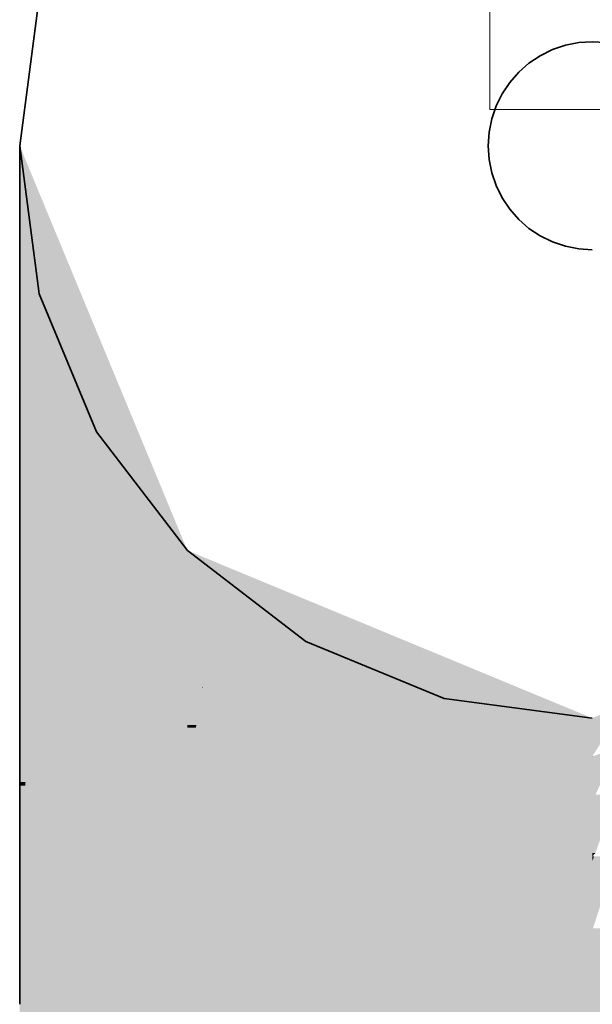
# Model space of a CAD drawing. Extents: x -297 to 573, y -46 to 548.
# Tile 239 of 256: x 279.505 to 280.055, y 447.322 to 448.268. Entities that reach past the tile are written whole.
import ezdxf
from ezdxf.lldxf.tags import DXFTag

# ---------------------------------------------------------------- set-up
doc = ezdxf.new("R2010")
doc.units = 0
doc.layers.get('0').update_dxf_attribs({"lineweight": 35})
doc.layers.add('0-Shading', color=7, linetype='Continuous', lineweight=35)
doc.layers.add('5_EG-HLSE', color=7, linetype='Continuous', lineweight=25)
doc.layers.add('H_Heizkoerper', color=1, linetype='Continuous', lineweight=35, true_color=0xff0000)
doc.layers.add('H_Ruecklauf', color=5, linetype='Continuous', lineweight=35, true_color=0x0000ff)
tags = doc.linetypes.add('ALL_S14', pattern=[0.002, 0.001, -0.001]).pattern_tags.tags
tags[6:7] = [DXFTag(74, 4), DXFTag(75, 0), DXFTag(340, '0'), DXFTag(46, 1.0), DXFTag(50, 0.0), DXFTag(44, 0.0), DXFTag(45, 0.0)]
tags[4:5] = [DXFTag(74, 4), DXFTag(75, 0), DXFTag(340, '0'), DXFTag(46, 1.0), DXFTag(50, 0.0), DXFTag(44, 0.0), DXFTag(45, 0.0)]

# ---------------------------------------------------------------- blocks, each defined once
blk = doc.blocks.new('Shading-A07ALD351N', base_point=(317.75714, 397.53104))
at = {"layer": '0-Shading', "color": 176, "true_color": 0x000085}
for points in [[(279.51671, 448.11868), (279.50507, 448.11868), (279.50507, 448.14679)], [(279.59277, 447.91412), (279.51671, 448.11868), (279.50507, 448.11868)], [(279.60144, 447.91412), (279.59277, 447.91412), (279.51671, 448.11868)], [(279.61368, 447.88458), (279.60544, 447.88458), (279.59277, 447.91412)], [(279.61368, 447.88458), (279.60144, 447.91412), (279.59277, 447.91412)], [(279.65976, 447.7579), (279.61368, 447.88458), (279.60544, 447.88458)], [(279.66614, 447.7579), (279.65976, 447.7579), (279.61368, 447.88458)], [(279.66614, 447.74304), (279.66614, 447.7579), (279.65976, 447.7579)]]:
    blk.add_solid(points, dxfattribs=at)
at = {"layer": '0-Shading', "color": 174, "true_color": 0x000092}
for points in [[(279.54039, 448.03629), (279.50507, 448.03629), (279.50507, 448.11868)], [(279.56347, 447.91412), (279.54039, 448.03629), (279.50507, 448.03629)], [(279.59277, 447.91412), (279.56347, 447.91412), (279.54039, 448.03629)], [(279.56961, 447.90128), (279.59277, 447.91412), (279.56347, 447.91412)], [(279.59828, 447.90128), (279.56961, 447.90128), (279.59277, 447.91412)], [(279.64531, 447.74304), (279.59828, 447.90128), (279.56961, 447.90128)], [(279.66614, 447.74304), (279.64531, 447.74304), (279.59828, 447.90128)], [(279.64996, 447.73331), (279.66614, 447.74304), (279.64531, 447.74304)], [(279.66614, 447.73331), (279.64996, 447.73331), (279.66614, 447.74304)], [(279.66614, 447.69946), (279.66614, 447.73331), (279.64996, 447.73331)]]:
    blk.add_solid(points, dxfattribs=at)
at = {"layer": '0-Shading', "color": 174, "true_color": 0x00009d}
for points in [[(279.56776, 447.90515), (279.50507, 447.90515), (279.50507, 448.03629)], [(279.50734, 447.90128), (279.56776, 447.90515), (279.50507, 447.90515)], [(279.56961, 447.90128), (279.50734, 447.90128), (279.56776, 447.90515)], [(279.54608, 447.83511), (279.56961, 447.90128), (279.50734, 447.90128)], [(279.60126, 447.83511), (279.54608, 447.83511), (279.56961, 447.90128)], [(279.60573, 447.73331), (279.60126, 447.83511), (279.54608, 447.83511)], [(279.64996, 447.73331), (279.60573, 447.73331), (279.60126, 447.83511)], [(279.60873, 447.72818), (279.64996, 447.73331), (279.60573, 447.73331)], [(279.65241, 447.72818), (279.60873, 447.72818), (279.64996, 447.73331)], [(279.62555, 447.69946), (279.65241, 447.72818), (279.60873, 447.72818)], [(279.66614, 447.69946), (279.62555, 447.69946), (279.65241, 447.72818)], [(279.66614, 447.63016), (279.66614, 447.69946), (279.62555, 447.69946)]]:
    blk.add_solid(points, dxfattribs=at)
at = {"layer": '0-Shading', "color": 174, "true_color": 0x0000a6}
for points in [[(279.54608, 447.83511), (279.50507, 447.83511), (279.50507, 447.90515)], [(279.52921, 447.73431), (279.50507, 447.73431), (279.54608, 447.83511)], [(279.50507, 447.73431), (279.54608, 447.83511), (279.50507, 447.83511)], [(279.61934, 447.71005), (279.52515, 447.71005), (279.54608, 447.83511)], [(279.52515, 447.71005), (279.52921, 447.73431), (279.50507, 447.73431)], [(279.57076, 447.6842), (279.54654, 447.6842), (279.52515, 447.71005)], [(279.66614, 447.63016), (279.61934, 447.71005), (279.52515, 447.71005)], [(279.57874, 447.65894), (279.56747, 447.65894), (279.54654, 447.6842)], [(279.61535, 447.63016), (279.57076, 447.6842), (279.54654, 447.6842)], [(279.66614, 447.63016), (279.61535, 447.63016), (279.57076, 447.6842)], [(279.59195, 447.62939), (279.57874, 447.65894), (279.56747, 447.65894)], [(279.61634, 447.62939), (279.59195, 447.62939), (279.57874, 447.65894)], [(279.62437, 447.59027), (279.61634, 447.62939), (279.59195, 447.62939)], [(279.66614, 447.59027), (279.66614, 447.63016), (279.61535, 447.63016)], [(279.66614, 447.59027), (279.62437, 447.59027), (279.61634, 447.62939)], [(279.66614, 447.53986), (279.66614, 447.59027), (279.62437, 447.59027)]]:
    blk.add_solid(points, dxfattribs=at)
at = {"layer": '0-Shading', "color": 174, "true_color": 0x00008e}
for points in [[(279.70201, 447.74304), (279.66614, 447.74304), (279.66614, 447.7579)], [(279.70798, 447.72629), (279.70201, 447.74304), (279.66614, 447.74304)], [(279.74246, 447.72629), (279.70798, 447.72629), (279.70201, 447.74304)], [(279.74408, 447.72562), (279.70966, 447.72562), (279.70798, 447.72629)], [(279.74408, 447.72562), (279.74246, 447.72629), (279.70798, 447.72629)], [(279.74408, 447.71185), (279.74408, 447.72562), (279.70966, 447.72562)], [(279.77732, 447.71185), (279.74408, 447.71185), (279.74408, 447.72562)], [(279.78491, 447.70871), (279.75194, 447.70871), (279.74408, 447.71185)], [(279.78491, 447.70871), (279.77732, 447.71185), (279.74408, 447.71185)], [(279.76416, 447.70383), (279.78491, 447.70871), (279.75194, 447.70871)], [(279.79669, 447.70383), (279.76416, 447.70383), (279.78491, 447.70871)], [(279.80655, 447.69974), (279.77438, 447.69974), (279.76416, 447.70383)], [(279.80655, 447.69974), (279.79669, 447.70383), (279.76416, 447.70383)], [(279.78491, 447.69553), (279.80655, 447.69974), (279.77438, 447.69974)], [(279.81674, 447.69553), (279.78491, 447.69553), (279.80655, 447.69974)], [(279.82663, 447.69144), (279.79513, 447.69144), (279.78491, 447.69553)], [(279.82663, 447.69144), (279.81674, 447.69553), (279.78491, 447.69553)], [(279.9364, 447.63492), (279.82663, 447.69144), (279.79513, 447.69144)], [(279.96305, 447.63492), (279.9364, 447.63492), (279.82663, 447.69144)], [(280.00076, 447.61929), (279.97544, 447.61929), (279.9364, 447.63492)], [(280.00076, 447.61929), (279.96305, 447.63492), (279.9364, 447.63492)], [(280.03164, 447.5968), (280.00076, 447.61929), (279.97544, 447.61929)], [(280.05505, 447.5968), (280.03164, 447.5968), (280.00076, 447.61929)], [(280.07848, 447.5968), (280.05505, 447.5968), (280.12875, 447.61691)], [(280.05505, 447.5968), (280.12875, 447.61691), (280.10361, 447.61691)], [(280.05505, 447.58743), (280.05505, 447.5968), (280.03164, 447.5968)], [(280.05505, 447.58743), (280.07848, 447.5968), (280.05505, 447.5968)]]:
    blk.add_solid(points, dxfattribs=at)
at = {"layer": '0-Shading', "color": 174, "true_color": 0x0000ac}
for points in [[(279.68079, 447.73718), (279.66614, 447.73718), (279.66614, 447.74304)], [(279.52515, 447.71005), (279.50507, 447.71005), (279.50507, 447.73431)], [(279.66614, 447.69946), (279.68079, 447.73718), (279.66614, 447.73718)], [(279.70798, 447.72629), (279.67656, 447.72629), (279.68079, 447.73718)], [(279.68524, 447.69946), (279.66614, 447.69946), (279.70798, 447.72629)], [(279.66614, 447.69946), (279.70798, 447.72629), (279.67656, 447.72629)], [(279.74408, 447.71185), (279.69574, 447.71185), (279.70798, 447.72629)], [(279.72084, 447.69421), (279.68079, 447.69421), (279.74408, 447.71185)], [(279.68079, 447.69421), (279.74408, 447.71185), (279.69574, 447.71185)], [(279.76416, 447.70383), (279.73351, 447.70383), (279.74408, 447.71185)], [(279.51068, 447.53534), (279.50507, 447.53534), (279.52515, 447.71005)], [(279.50507, 447.53534), (279.52515, 447.71005), (279.50507, 447.71005)], [(279.53851, 447.69391), (279.5238, 447.69391), (279.52515, 447.71005)], [(279.72929, 447.68445), (279.70798, 447.68445), (279.76416, 447.70383)], [(279.70798, 447.68445), (279.76416, 447.70383), (279.73351, 447.70383)], [(279.78491, 447.69553), (279.74923, 447.69553), (279.76416, 447.70383)], [(279.54654, 447.6842), (279.523, 447.6842), (279.5238, 447.69391)], [(279.54654, 447.6842), (279.53851, 447.69391), (279.5238, 447.69391)], [(279.68079, 447.69421), (279.68524, 447.69946), (279.66614, 447.69946)], [(279.70798, 447.68445), (279.72084, 447.69421), (279.68079, 447.69421)], [(279.75819, 447.67981), (279.72095, 447.67981), (279.78491, 447.69553)], [(279.72095, 447.67981), (279.78491, 447.69553), (279.74923, 447.69553)], [(279.84494, 447.67151), (279.74408, 447.67151), (279.78491, 447.69553)], [(279.51041, 447.53198), (279.54654, 447.6842), (279.523, 447.6842)], [(279.59195, 447.62939), (279.53353, 447.62939), (279.54654, 447.6842)], [(279.72095, 447.67981), (279.72929, 447.68445), (279.70798, 447.68445)], [(279.74408, 447.67151), (279.75819, 447.67981), (279.72095, 447.67981)], [(279.84611, 447.63492), (279.84494, 447.67151), (279.74408, 447.67151)], [(279.9364, 447.63492), (279.84611, 447.63492), (279.84494, 447.67151)], [(279.86508, 447.62811), (279.9364, 447.63492), (279.84611, 447.63492)], [(279.95341, 447.62811), (279.86508, 447.62811), (279.9364, 447.63492)], [(279.62329, 447.53198), (279.51041, 447.53198), (279.59195, 447.62939)], [(279.51041, 447.53198), (279.59195, 447.62939), (279.53353, 447.62939)], [(279.66614, 447.53986), (279.62076, 447.53986), (279.59195, 447.62939)], [(279.97848, 447.58743), (279.95341, 447.62811), (279.86508, 447.62811)], [(280.05505, 447.58743), (279.97848, 447.58743), (279.95341, 447.62811)], [(280.07251, 447.58743), (280.05505, 447.58743), (280.07846, 447.5968)], [(280.03165, 447.56836), (280.05505, 447.58743), (279.97848, 447.58743)], [(280.05505, 447.56836), (280.03165, 447.56836), (280.05505, 447.58743)], [(280.05524, 447.56003), (280.05505, 447.56003), (280.05505, 447.58743)], [(280.05524, 447.56024), (280.07251, 447.58743), (280.05505, 447.58743)], [(280.05505, 447.55997), (280.05505, 447.56836), (280.03165, 447.56836)], [(280.05505, 447.55997), (280.05524, 447.56003), (280.05505, 447.56003)], [(279.6517, 447.4437), (279.66614, 447.53986), (279.62076, 447.53986)], [(279.66614, 447.4437), (279.6517, 447.4437), (279.66614, 447.53986)], [(279.51041, 447.53198), (279.51068, 447.53534), (279.50507, 447.53534)], [(279.6517, 447.4437), (279.62329, 447.53198), (279.51041, 447.53198)], [(279.66614, 447.43466), (279.66614, 447.4437), (279.6517, 447.4437)]]:
    blk.add_solid(points, dxfattribs=at)
at = {"layer": '0-Shading', "color": 172, "true_color": 0x0000c7}
for points in [[(279.68079, 447.69421), (279.66717, 447.69421), (279.66614, 447.69946)], [(279.67346, 447.66217), (279.66614, 447.66217), (279.66614, 447.69946)], [(279.67346, 447.66217), (279.68079, 447.69421), (279.66717, 447.69421)], [(279.70798, 447.68445), (279.67855, 447.68445), (279.68079, 447.69421)], [(279.69765, 447.66217), (279.67346, 447.66217), (279.70798, 447.68445)], [(279.67346, 447.66217), (279.70798, 447.68445), (279.67855, 447.68445)], [(279.72095, 447.67981), (279.70583, 447.67981), (279.70798, 447.68445)], [(279.68124, 447.6268), (279.72095, 447.67981), (279.70583, 447.67981)], [(279.74408, 447.67151), (279.71473, 447.67151), (279.72095, 447.67981)], [(279.71338, 447.62595), (279.68057, 447.62595), (279.74408, 447.67151)], [(279.68057, 447.62595), (279.74408, 447.67151), (279.71473, 447.67151)], [(279.86508, 447.62811), (279.71484, 447.62811), (279.74408, 447.67151)], [(279.67975, 447.63016), (279.66614, 447.63016), (279.67346, 447.66217)], [(279.66614, 447.63016), (279.67346, 447.66217), (279.66614, 447.66217)], [(279.6804, 447.6268), (279.69765, 447.66217), (279.67346, 447.66217)], [(279.68124, 447.6268), (279.6804, 447.6268), (279.69765, 447.66217)], [(279.68057, 447.62595), (279.67975, 447.63016), (279.66614, 447.63016)], [(279.68057, 447.62595), (279.68124, 447.6268), (279.6804, 447.6268)], [(279.70798, 447.61792), (279.71338, 447.62595), (279.68057, 447.62595)], [(279.84395, 447.61792), (279.70798, 447.61792), (279.86508, 447.62811)], [(279.70798, 447.61792), (279.86508, 447.62811), (279.71484, 447.62811)], [(279.9624, 447.59314), (279.79257, 447.59314), (279.86508, 447.62811)], [(280.03165, 447.56836), (280.03135, 447.56836), (279.86508, 447.62811)], [(279.79257, 447.59314), (279.84395, 447.61792), (279.70798, 447.61792)], [(279.87735, 447.5683), (279.9624, 447.59314), (279.79257, 447.59314)], [(280.03152, 447.5683), (279.87735, 447.5683), (279.9624, 447.59314)], [(279.93536, 447.5513), (280.03152, 447.5683), (279.87735, 447.5683)], [(280.0126, 447.55682), (279.96661, 447.55682), (280.03152, 447.5683)], [(280.05505, 447.55981), (280.01754, 447.55981), (280.03152, 447.5683)], [(280.03152, 447.5683), (280.03165, 447.56836), (280.03135, 447.56836)], [(280.03182, 447.5683), (280.03152, 447.5683), (280.03165, 447.56836)], [(280.05463, 447.55997), (280.03182, 447.5683), (280.03152, 447.5683)], [(280.05505, 447.55997), (280.05463, 447.55997), (280.03182, 447.5683)], [(280.07469, 447.55997), (280.05505, 447.55997), (280.07846, 447.56836)], [(280.05505, 447.5513), (279.93536, 447.5513), (280.05505, 447.55981)], [(280.0126, 447.55682), (280.05505, 447.55981), (280.01754, 447.55981)], [(280.05505, 447.55981), (280.05505, 447.55997), (280.05463, 447.55997)], [(280.05505, 447.51627), (280.07469, 447.55997), (280.05505, 447.55997)], [(279.93536, 447.5513), (280.0126, 447.55682), (279.96661, 447.55682)], [(280.05505, 447.51627), (280.05505, 447.5513), (279.93536, 447.5513)], [(280.05505, 447.51627), (280.07846, 447.52313), (280.05814, 447.52313)]]:
    blk.add_solid(points, dxfattribs=at)
at = {"layer": '0-Shading', "color": 172, "true_color": 0x0000dd}
for points in [[(279.68057, 447.62595), (279.66614, 447.62595), (279.66614, 447.63016)], [(279.66614, 447.59027), (279.68057, 447.62595), (279.66614, 447.62595)], [(279.67472, 447.59027), (279.66614, 447.59027), (279.68079, 447.62589)], [(279.66614, 447.59027), (279.68079, 447.62589), (279.68055, 447.62589)], [(279.70798, 447.61792), (279.67943, 447.61792), (279.68079, 447.62589)], [(279.68079, 447.62589), (279.68055, 447.62589), (279.68057, 447.62595)], [(279.69779, 447.58752), (279.67426, 447.58752), (279.70798, 447.61792)], [(279.67426, 447.58752), (279.70798, 447.61792), (279.67943, 447.61792)], [(279.79257, 447.59314), (279.69967, 447.59314), (279.70798, 447.61792)], [(279.67426, 447.58752), (279.66614, 447.58752), (279.66614, 447.59027)], [(279.67426, 447.58752), (279.67472, 447.59027), (279.66614, 447.59027)], [(279.66614, 447.53986), (279.67426, 447.58752), (279.66614, 447.58752)], [(279.6954, 447.58041), (279.67304, 447.58041), (279.67426, 447.58752)], [(279.6954, 447.58041), (279.69779, 447.58752), (279.67426, 447.58752)], [(279.78014, 447.58041), (279.6954, 447.58041), (279.79257, 447.59314)], [(279.6954, 447.58041), (279.79257, 447.59314), (279.69967, 447.59314)], [(279.90933, 447.55893), (279.75916, 447.55893), (279.79257, 447.59314)], [(279.68181, 447.53986), (279.66614, 447.53986), (279.6954, 447.58041)], [(279.66614, 447.53986), (279.6954, 447.58041), (279.67304, 447.58041)], [(279.75916, 447.55893), (279.6882, 447.55893), (279.6954, 447.58041)], [(279.75916, 447.55893), (279.78014, 447.58041), (279.6954, 447.58041)], [(279.73754, 447.5368), (279.68079, 447.5368), (279.75916, 447.55893)], [(279.68079, 447.5368), (279.75916, 447.55893), (279.6882, 447.55893)], [(279.85391, 447.52704), (279.728, 447.52704), (279.75916, 447.55893)], [(279.78182, 447.5513), (279.90933, 447.55893), (279.75916, 447.55893)], [(279.93536, 447.5513), (279.78182, 447.5513), (279.90933, 447.55893)], [(279.85727, 447.52591), (279.93536, 447.5513), (279.78182, 447.5513)], [(279.97006, 447.52591), (279.85727, 447.52591), (279.93536, 447.5513)], [(280.05505, 447.51627), (279.98324, 447.51627), (279.93536, 447.5513)], [(279.68079, 447.5368), (279.68181, 447.53986), (279.66614, 447.53986)], [(279.728, 447.52704), (279.73754, 447.5368), (279.68079, 447.5368)], [(279.73345, 447.52591), (279.85391, 447.52704), (279.728, 447.52704)], [(279.85727, 447.52591), (279.73345, 447.52591), (279.85391, 447.52704)], [(279.80914, 447.51022), (279.85727, 447.52591), (279.73345, 447.52591)], [(279.90384, 447.51022), (279.80914, 447.51022), (279.85727, 447.52591)], [(280.03323, 447.46664), (279.97006, 447.52591), (279.85727, 447.52591)], [(280.05105, 447.46664), (280.03323, 447.46664), (279.97006, 447.52591)], [(280.07594, 447.51627), (280.05505, 447.51627), (280.07846, 447.52313)], [(280.05505, 447.46371), (280.05505, 447.51627), (279.98324, 447.51627)], [(280.05798, 447.46725), (280.05505, 447.46725), (280.07594, 447.51627)], [(280.05505, 447.46725), (280.07594, 447.51627), (280.05505, 447.51627)], [(279.99414, 447.47192), (279.90384, 447.51022), (279.80914, 447.51022)], [(280.01756, 447.47192), (279.99414, 447.47192), (279.90384, 447.51022)], [(280.03323, 447.46664), (280.01959, 447.46664), (279.99414, 447.47192)], [(280.03323, 447.46664), (280.01756, 447.47192), (279.99414, 447.47192)], [(280.05505, 447.45929), (280.03323, 447.46664), (280.01959, 447.46664)], [(280.05505, 447.46371), (280.04193, 447.46371), (280.03323, 447.46664)], [(280.05505, 447.46371), (280.05105, 447.46664), (280.03323, 447.46664)], [(280.05505, 447.46371), (280.05798, 447.46725), (280.05505, 447.46725)], [(280.05505, 447.45929), (280.05505, 447.46371), (280.04193, 447.46371)], [(280.05505, 447.45929), (280.07802, 447.46405), (280.05679, 447.46405)], [(280.05667, 447.46371), (280.05505, 447.46371), (280.05679, 447.46405)], [(280.05505, 447.46371), (280.05679, 447.46405), (280.05533, 447.46405)], [(280.05505, 447.45929), (280.05667, 447.46371), (280.05505, 447.46371)]]:
    blk.add_solid(points, dxfattribs=at)
at = {"layer": '0-Shading', "color": 5, "true_color": 0x0000ec}
for points in [[(279.68079, 447.5368), (279.66614, 447.5368), (279.66614, 447.53986)], [(279.66614, 447.43466), (279.68079, 447.5368), (279.66614, 447.5368)], [(279.728, 447.52704), (279.67939, 447.52704), (279.68079, 447.5368)], [(279.68343, 447.43466), (279.66614, 447.43466), (279.728, 447.52704)], [(279.66614, 447.43466), (279.728, 447.52704), (279.67939, 447.52704)], [(279.80914, 447.51022), (279.71988, 447.51022), (279.728, 447.52704)], [(279.70993, 447.43292), (279.68259, 447.43292), (279.80914, 447.51022)], [(279.68259, 447.43292), (279.80914, 447.51022), (279.71988, 447.51022)], [(279.91852, 447.48758), (279.78006, 447.48758), (279.80914, 447.51022)], [(279.91873, 447.47333), (279.76177, 447.47333), (279.78006, 447.48758)], [(279.91269, 447.47787), (279.87449, 447.47787), (279.78006, 447.48758)], [(279.99414, 447.47192), (279.91852, 447.48758), (279.78006, 447.48758)], [(279.91873, 447.47333), (279.91269, 447.47787), (279.87449, 447.47787)], [(279.97493, 447.47333), (279.91873, 447.47333), (279.91269, 447.47787)], [(279.97566, 447.43033), (279.7066, 447.43033), (279.91873, 447.47333)], [(279.7066, 447.43033), (279.91873, 447.47333), (279.76177, 447.47333)], [(280.05505, 447.45929), (279.93732, 447.45929), (279.91873, 447.47333)], [(279.93236, 447.47192), (279.97493, 447.47333), (279.91873, 447.47333)], [(279.99414, 447.47192), (279.93236, 447.47192), (279.97493, 447.47333)], [(280.05505, 447.45929), (279.99414, 447.47192), (279.93236, 447.47192)], [(280.07686, 447.45929), (280.05505, 447.45929), (280.07846, 447.46414)], [(280.02014, 447.39673), (280.05505, 447.45929), (279.93732, 447.45929)], [(280.05505, 447.39673), (280.02014, 447.39673), (280.05505, 447.45929)], [(280.05505, 447.39297), (280.07686, 447.45929), (280.05505, 447.45929)], [(279.68259, 447.43292), (279.68343, 447.43466), (279.66614, 447.43466)], [(279.7066, 447.43033), (279.70993, 447.43292), (279.68259, 447.43292)], [(280.02014, 447.39673), (279.97566, 447.43033), (279.7066, 447.43033)], [(280.05505, 447.39297), (280.05505, 447.39673), (280.02014, 447.39673)], [(280.05505, 447.39297), (280.07266, 447.39487), (280.05568, 447.39487)]]:
    blk.add_solid(points, dxfattribs=at)
at = {"layer": '0-Shading', "color": 174, "true_color": 0x0000b0}
for points in [[(279.51041, 447.53198), (279.50507, 447.53198), (279.50507, 447.53534)], [(279.50507, 447.32181), (279.51041, 447.53198), (279.50507, 447.53198)], [(279.50664, 447.38361), (279.65881, 447.38361), (279.51041, 447.53198)], [(279.6517, 447.4437), (279.59871, 447.4437), (279.51041, 447.53198)], [(279.65881, 447.38361), (279.6517, 447.4437), (279.59871, 447.4437)], [(279.66614, 447.43466), (279.65277, 447.43466), (279.6517, 447.4437)], [(279.66614, 447.32181), (279.66614, 447.43466), (279.65277, 447.43466)], [(279.50507, 447.32181), (279.64996, 447.32181), (279.50664, 447.38361)], [(279.64996, 447.32181), (279.50664, 447.38361), (279.65881, 447.38361)], [(279.64996, 447.32181), (279.66614, 447.32181), (279.65881, 447.38361)], [(279.50507, 446.63275), (279.64996, 447.32181), (279.50507, 447.32181)], [(279.62814, 446.63275), (279.50507, 446.63275), (279.66614, 447.32181)], [(279.50507, 446.63275), (279.66614, 447.32181), (279.64996, 447.32181)], [(279.66614, 445.18546), (279.54832, 445.18546), (279.66614, 447.32181)]]:
    blk.add_solid(points, dxfattribs=at)
at = {"layer": '0-Shading', "color": 5, "true_color": 0x0000f4}
for points in [[(279.68259, 447.43292), (279.66614, 447.43292), (279.66614, 447.43466)], [(279.66614, 447.32181), (279.68259, 447.43292), (279.66614, 447.43292)], [(279.66614, 447.32181), (279.7066, 447.43033), (279.6822, 447.43033)], [(279.7066, 447.43033), (279.6822, 447.43033), (279.68259, 447.43292)], [(279.69407, 447.39673), (280.02014, 447.39673), (279.7066, 447.43033)], [(279.66614, 447.32181), (280.05505, 447.32181), (279.69407, 447.39673)], [(280.05505, 447.32181), (279.69407, 447.39673), (280.02014, 447.39673)], [(280.05505, 447.39297), (280.02189, 447.39297), (280.02014, 447.39673)], [(280.05505, 447.32181), (280.05505, 447.39297), (280.02189, 447.39297)], [(280.05505, 447.32181), (280.36603, 447.32181), (280.08997, 447.39673)], [(280.05505, 447.32181), (280.0891, 447.39487), (280.07266, 447.39487)], [(280.07221, 447.39297), (280.05505, 447.39297), (280.07266, 447.39487)], [(280.05505, 447.32181), (280.07221, 447.39297), (280.05505, 447.39297)]]:
    blk.add_solid(points, dxfattribs=at)
at = {"layer": '0-Shading', "color": 5, "true_color": 0x0000f5}
for points in [[(280.05505, 446.48242), (279.66614, 446.48242), (280.05505, 447.32181)], [(279.66614, 446.48242), (280.05505, 447.32181), (279.66614, 447.32181)], [(280.05505, 446.48242), (280.36603, 447.32181), (280.05505, 447.32181)], [(280.05505, 443.20532), (280.173, 443.20532), (280.44397, 447.32181)]]:
    blk.add_solid(points, dxfattribs=at)
blk = doc.blocks.new('Referenz-A07ALD4Q1N', base_point=(-101.90704, -12.8362))
at = {"layer": '5_EG-HLSE', "color": 0, "linetype": 'ALL_S14', "lineweight": 13, "ltscale": 0.13}
for p, q in [((279.95671, 448.1816), (279.95671, 450.1816)), ((279.95671, 448.1816), (279.95671, 448.1816)), ((299.95671, 448.1816), (279.95671, 448.1816))]:
    blk.add_line(p, q, dxfattribs=at)
blk = doc.blocks.new('Heizkörper-A07ALD501N', base_point=(270.80835, 441.70441))
at = {"layer": 'H_Ruecklauf', "linetype": 'ByBlock', "lineweight": -2, "ltscale": 0.35}
for p, q in [((280.02917, 448.24339), (280.01678, 448.23919)), ((280.042, 448.24595), (280.02917, 448.24339)), ((280.05505, 448.2468), (280.042, 448.24595)), ((280.0681, 448.24595), (280.05505, 448.2468)), ((280.00505, 448.2334), (279.99417, 448.22613)), ((280.01678, 448.23919), (280.00505, 448.2334)), ((279.99417, 448.22613), (279.98434, 448.21751)), ((279.98434, 448.21751), (279.97572, 448.20767)), ((279.97572, 448.20767), (279.96845, 448.1968)), ((279.96845, 448.1968), (279.96266, 448.18507)), ((279.96266, 448.18507), (279.95846, 448.17268)), ((279.95846, 448.17268), (279.95591, 448.15985)), ((279.95591, 448.15985), (279.95505, 448.1468)), ((279.95505, 448.1468), (279.95591, 448.13374)), ((279.95591, 448.13374), (279.95846, 448.12092)), ((279.95846, 448.12092), (279.96267, 448.10853)), ((279.96267, 448.10853), (279.96846, 448.0968)), ((279.96846, 448.0968), (279.97572, 448.08592)), ((279.97572, 448.08592), (279.98435, 448.07609)), ((279.98435, 448.07609), (279.99418, 448.06746)), ((279.99418, 448.06746), (280.00506, 448.0602)), ((280.00506, 448.0602), (280.01679, 448.05441)), ((280.01679, 448.05441), (280.02918, 448.05021)), ((280.02918, 448.05021), (280.04201, 448.04766)), ((280.04201, 448.04766), (280.05506, 448.0468))]:
    blk.add_line(p, q, dxfattribs=at)
blk = doc.blocks.new('Geometrie-A07ALD941N', base_point=(215.21989, 390.46899))
at = {"layer": 'H_Ruecklauf', "lineweight": -2}
for p, q in [((279.5238, 448.28915), (279.50505, 448.1468)), ((279.50505, 448.1468), (279.5238, 448.28915)), ((279.50505, 448.1468), (279.5238, 448.00445)), ((279.50505, 448.1468), (279.50505, 448.11869)), ((279.5238, 448.00445), (279.50505, 448.1468)), ((279.50505, 448.11869), (279.50505, 448.03627)), ((279.50505, 448.03627), (279.50505, 447.90517)), ((279.5238, 448.00445), (279.57874, 447.8718)), ((279.57874, 447.8718), (279.5238, 448.00445)), ((279.50505, 447.90517), (279.50505, 447.7343)), ((279.57874, 447.8718), (279.66615, 447.75789)), ((279.66615, 447.75789), (279.57874, 447.8718)), ((279.66615, 447.75789), (279.78005, 447.67049)), ((279.78005, 447.67049), (279.66615, 447.75789)), ((279.50505, 447.7343), (279.50505, 447.53533)), ((279.78005, 447.67049), (279.9127, 447.61554)), ((279.9127, 447.61554), (279.78005, 447.67049)), ((279.9127, 447.61554), (280.05505, 447.5968)), ((280.05505, 447.5968), (279.9127, 447.61554)), ((279.50505, 447.53533), (279.50505, 447.3218))]:
    blk.add_line(p, q, dxfattribs=at)

msp = doc.modelspace()

# ---------------------------------------------------------------- block references
at = {"color": 251, "lineweight": 25, "ltscale": 0.25, "true_color": 0x585858}
msp.add_blockref('Referenz-A07ALD4Q1N', (-101.90704, -12.8362), dxfattribs=at)
at = {"linetype": 'Continuous', "ltscale": 0.35}
msp.add_blockref('Geometrie-A07ALD941N', (215.21989, 390.46899), dxfattribs=at)
msp.add_blockref('Shading-A07ALD351N', (317.75714, 397.53104))
at = {"layer": 'H_Heizkoerper', "ltscale": 0.35}
msp.add_blockref('Heizkörper-A07ALD501N', (270.80835, 441.70441), dxfattribs=at)

doc.saveas('drawing.dxf')
